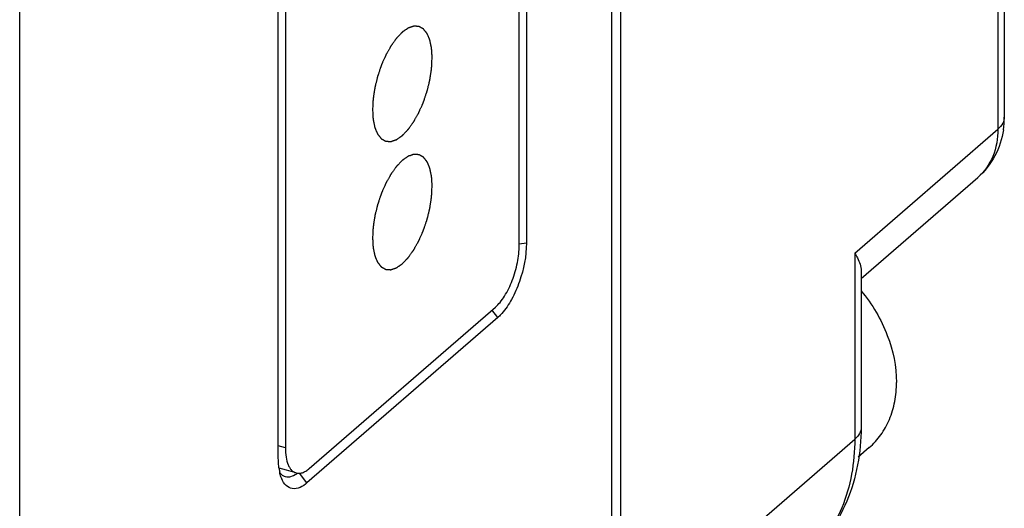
# Model space of a CAD drawing. Header units: millimetres. Extents: x 2650 to 3264, y 1607 to 2049.
# Tile 7 of 18: x 2921 to 2932, y 1647 to 1652. Entities that reach past the tile are written whole.
import ezdxf

# ---------------------------------------------------------------- set-up
doc = ezdxf.new("R2010")
doc.units = ezdxf.units.MM
doc.layers.add('_2828', color=7, linetype='Continuous')

msp = doc.modelspace()

# ---------------------------------------------------------------- linework, layer by layer
at = {"color": 7, "linetype": 'Continuous'}
for p, q in [((2927.516, 1683.793), (2927.516, 1645.796)), ((2927.613, 1645.88), (2927.613, 1683.877)), ((2921.471, 1646.155), (2921.471, 1664.52)), ((2931.53, 1663.481), (2931.53, 1651.237)), ((2931.465, 1663.359), (2931.465, 1651.115)), ((2926.648, 1656.707), (2926.648, 1649.952)), ((2926.574, 1649.931), (2926.574, 1656.601)), ((2924.186, 1654.533), (2924.186, 1647.862)), ((2924.113, 1647.757), (2924.113, 1654.512)), ((2930.002, 1649.849), (2931.465, 1651.115)), ((2930.067, 1649.591), (2931.258, 1650.622)), ((2926.648, 1649.952), (2926.573, 1649.942)), ((2930.002, 1649.849), (2930.002, 1647.949)), ((2930.067, 1649.667), (2930.067, 1648.071)), ((2924.429, 1647.651), (2926.331, 1649.297)), ((2926.355, 1649.192), (2924.405, 1647.503)), ((2926.355, 1649.192), (2926.295, 1649.27)), ((2924.186, 1647.862), (2924.113, 1647.883)), ((2927.613, 1645.88), (2930.002, 1647.949)), ((2930.15, 1647.864), (2930.038, 1647.766)), ((2924.294, 1647.605), (2924.123, 1647.654)), ((2924.405, 1647.503), (2924.328, 1647.602))]:
    msp.add_line(p, q, dxfattribs=at)
for centre, radius, start, end in [((2930.644, 1651.237), 0.886, 351.5874, 0.028), ((2924.643, 1647.727), 0.528, 188.4071, 192.5282), ((2924.145, 1647.811), 0.265, 305.0575, 307.257), ((2924.428, 1647.666), 0.305, 202.2246, 203.1632)]:
    msp.add_arc(centre, radius, start, end, dxfattribs=at)
at = {"color": 4, "linetype": 'Continuous'}
for points in [[(2925.685, 1651.841), (2925.684, 1651.849), (2925.684, 1651.861), (2925.683, 1651.878), (2925.682, 1651.89), (2925.681, 1651.902), (2925.681, 1651.912), (2925.68, 1651.92), (2925.68, 1651.925), (2925.679, 1651.93), (2925.679, 1651.933), (2925.679, 1651.935), (2925.679, 1651.937), (2925.679, 1651.939), (2925.679, 1651.94), (2925.678, 1651.942), (2925.678, 1651.944), (2925.677, 1651.947), (2925.677, 1651.95), (2925.676, 1651.954), (2925.674, 1651.961), (2925.673, 1651.97), (2925.67, 1651.981), (2925.668, 1651.991), (2925.666, 1652), (2925.665, 1652.007), (2925.664, 1652.011), (2925.663, 1652.015), (2925.663, 1652.017), (2925.662, 1652.019), (2925.662, 1652.021), (2925.662, 1652.022), (2925.662, 1652.022), (2925.662, 1652.023), (2925.661, 1652.024), (2925.661, 1652.025), (2925.66, 1652.027), (2925.659, 1652.029), (2925.658, 1652.031), (2925.657, 1652.035), (2925.654, 1652.04), (2925.651, 1652.047), (2925.648, 1652.056), (2925.644, 1652.064), (2925.641, 1652.071), (2925.639, 1652.077), (2925.638, 1652.08), (2925.636, 1652.083), (2925.636, 1652.085), (2925.635, 1652.087), (2925.634, 1652.088), (2925.634, 1652.089), (2925.634, 1652.089), (2925.634, 1652.089), (2925.633, 1652.09), (2925.632, 1652.091), (2925.631, 1652.092), (2925.63, 1652.094), (2925.629, 1652.096), (2925.627, 1652.098), (2925.623, 1652.102), (2925.619, 1652.107), (2925.615, 1652.113), (2925.61, 1652.119), (2925.606, 1652.124), (2925.603, 1652.128), (2925.601, 1652.131), (2925.599, 1652.133), (2925.598, 1652.134), (2925.597, 1652.135), (2925.596, 1652.136), (2925.596, 1652.137), (2925.596, 1652.137), (2925.595, 1652.137), (2925.595, 1652.138), (2925.594, 1652.138), (2925.593, 1652.139), (2925.591, 1652.139), (2925.589, 1652.141), (2925.587, 1652.142), (2925.583, 1652.144), (2925.578, 1652.147), (2925.573, 1652.15), (2925.567, 1652.153), (2925.562, 1652.156), (2925.558, 1652.158), (2925.556, 1652.159), (2925.554, 1652.16), (2925.552, 1652.161), (2925.551, 1652.162), (2925.55, 1652.162), (2925.55, 1652.162), (2925.55, 1652.163), (2925.549, 1652.163), (2925.549, 1652.163), (2925.548, 1652.163), (2925.546, 1652.163), (2925.545, 1652.163), (2925.542, 1652.163), (2925.54, 1652.163), (2925.535, 1652.164), (2925.53, 1652.164), (2925.523, 1652.164), (2925.517, 1652.165), (2925.511, 1652.165), (2925.507, 1652.165), (2925.504, 1652.165), (2925.502, 1652.166), (2925.5, 1652.166), (2925.499, 1652.166), (2925.498, 1652.166), (2925.498, 1652.166), (2925.497, 1652.166), (2925.497, 1652.166), (2925.496, 1652.166), (2925.495, 1652.165), (2925.494, 1652.165), (2925.492, 1652.164), (2925.489, 1652.163), (2925.486, 1652.162), (2925.482, 1652.161), (2925.476, 1652.159), (2925.469, 1652.156), (2925.462, 1652.154), (2925.456, 1652.152), (2925.451, 1652.15), (2925.448, 1652.149), (2925.446, 1652.149), (2925.444, 1652.148), (2925.442, 1652.147), (2925.441, 1652.147), (2925.441, 1652.147), (2925.44, 1652.147), (2925.44, 1652.146), (2925.439, 1652.146), (2925.438, 1652.145), (2925.437, 1652.144), (2925.435, 1652.143), (2925.432, 1652.141), (2925.429, 1652.139), (2925.424, 1652.135), (2925.418, 1652.131), (2925.41, 1652.126), (2925.403, 1652.121), (2925.396, 1652.116), (2925.391, 1652.113), (2925.388, 1652.111), (2925.386, 1652.109), (2925.384, 1652.108), (2925.382, 1652.107), (2925.381, 1652.106), (2925.381, 1652.105), (2925.38, 1652.105), (2925.38, 1652.105), (2925.379, 1652.104), (2925.378, 1652.103), (2925.376, 1652.101), (2925.375, 1652.099), (2925.372, 1652.097), (2925.369, 1652.094), (2925.364, 1652.088), (2925.358, 1652.082), (2925.35, 1652.074), (2925.343, 1652.067), (2925.337, 1652.06), (2925.332, 1652.055), (2925.329, 1652.052), (2925.326, 1652.049), (2925.325, 1652.048), (2925.323, 1652.046), (2925.322, 1652.045), (2925.321, 1652.044), (2925.32, 1652.042), (2925.319, 1652.041), (2925.317, 1652.039), (2925.316, 1652.036), (2925.313, 1652.033), (2925.31, 1652.029), (2925.305, 1652.022), (2925.3, 1652.014), (2925.292, 1652.004), (2925.285, 1651.994), (2925.279, 1651.986), (2925.275, 1651.979), (2925.271, 1651.975), (2925.268, 1651.97), (2925.266, 1651.968), (2925.265, 1651.966), (2925.264, 1651.965), (2925.263, 1651.963), (2925.262, 1651.961), (2925.26, 1651.958), (2925.257, 1651.953), (2925.254, 1651.947), (2925.25, 1651.939), (2925.244, 1651.929), (2925.238, 1651.918), (2925.231, 1651.906), (2925.226, 1651.896), (2925.221, 1651.888), (2925.218, 1651.883), (2925.215, 1651.878), (2925.213, 1651.874), (2925.212, 1651.872), (2925.211, 1651.871), (2925.211, 1651.869), (2925.21, 1651.867), (2925.208, 1651.863), (2925.206, 1651.857), (2925.203, 1651.851), (2925.199, 1651.842), (2925.194, 1651.831), (2925.188, 1651.817), (2925.182, 1651.804), (2925.177, 1651.793), (2925.173, 1651.784), (2925.17, 1651.777), (2925.168, 1651.772), (2925.166, 1651.768), (2925.165, 1651.766), (2925.165, 1651.764), (2925.164, 1651.762), (2925.163, 1651.76), (2925.162, 1651.756), (2925.16, 1651.75), (2925.158, 1651.743), (2925.154, 1651.733), (2925.15, 1651.722), (2925.146, 1651.708), (2925.141, 1651.694), (2925.137, 1651.682), (2925.134, 1651.673), (2925.132, 1651.666), (2925.13, 1651.66), (2925.128, 1651.656), (2925.127, 1651.653), (2925.127, 1651.652), (2925.126, 1651.65), (2925.126, 1651.647), (2925.125, 1651.643), (2925.123, 1651.637), (2925.122, 1651.63), (2925.119, 1651.62), (2925.116, 1651.608), (2925.113, 1651.594), (2925.109, 1651.58), (2925.106, 1651.568), (2925.104, 1651.558), (2925.102, 1651.551), (2925.101, 1651.545), (2925.1, 1651.541), (2925.099, 1651.538), (2925.099, 1651.537), (2925.099, 1651.535), (2925.098, 1651.532), (2925.098, 1651.528), (2925.097, 1651.522), (2925.096, 1651.515), (2925.094, 1651.506), (2925.092, 1651.494), (2925.09, 1651.48), (2925.088, 1651.466), (2925.086, 1651.454), (2925.085, 1651.444), (2925.084, 1651.437), (2925.083, 1651.431), (2925.082, 1651.427), (2925.082, 1651.425), (2925.081, 1651.423), (2925.081, 1651.421), (2925.081, 1651.419), (2925.081, 1651.415), (2925.081, 1651.409), (2925.08, 1651.402), (2925.08, 1651.393), (2925.079, 1651.382), (2925.078, 1651.364), (2925.077, 1651.341), (2925.076, 1651.323), (2925.075, 1651.313)], [(2925.075, 1651.313), (2925.076, 1651.305), (2925.077, 1651.293), (2925.078, 1651.277), (2925.078, 1651.265), (2925.079, 1651.253), (2925.08, 1651.242), (2925.08, 1651.234), (2925.08, 1651.229), (2925.081, 1651.225), (2925.081, 1651.222), (2925.081, 1651.22), (2925.081, 1651.218), (2925.081, 1651.216), (2925.081, 1651.215), (2925.082, 1651.213), (2925.082, 1651.211), (2925.083, 1651.208), (2925.084, 1651.205), (2925.084, 1651.2), (2925.086, 1651.193), (2925.088, 1651.185), (2925.09, 1651.174), (2925.092, 1651.164), (2925.094, 1651.155), (2925.095, 1651.148), (2925.096, 1651.144), (2925.097, 1651.14), (2925.097, 1651.137), (2925.098, 1651.135), (2925.098, 1651.134), (2925.098, 1651.133), (2925.098, 1651.132), (2925.099, 1651.132), (2925.099, 1651.131), (2925.099, 1651.13), (2925.1, 1651.128), (2925.101, 1651.126), (2925.102, 1651.123), (2925.104, 1651.12), (2925.106, 1651.114), (2925.109, 1651.107), (2925.112, 1651.099), (2925.116, 1651.091), (2925.119, 1651.084), (2925.121, 1651.078), (2925.123, 1651.075), (2925.124, 1651.072), (2925.125, 1651.07), (2925.125, 1651.068), (2925.126, 1651.067), (2925.126, 1651.066), (2925.126, 1651.065), (2925.127, 1651.065), (2925.127, 1651.065), (2925.128, 1651.064), (2925.129, 1651.062), (2925.13, 1651.061), (2925.131, 1651.059), (2925.133, 1651.057), (2925.137, 1651.053), (2925.141, 1651.048), (2925.145, 1651.042), (2925.15, 1651.036), (2925.154, 1651.031), (2925.157, 1651.027), (2925.159, 1651.024), (2925.161, 1651.022), (2925.162, 1651.021), (2925.163, 1651.019), (2925.164, 1651.018), (2925.164, 1651.018), (2925.165, 1651.018), (2925.165, 1651.017), (2925.165, 1651.017), (2925.166, 1651.017), (2925.167, 1651.016), (2925.169, 1651.015), (2925.171, 1651.014), (2925.173, 1651.013), (2925.177, 1651.011), (2925.182, 1651.008), (2925.188, 1651.005), (2925.193, 1651.002), (2925.198, 1650.999), (2925.202, 1650.997), (2925.204, 1650.995), (2925.206, 1650.994), (2925.208, 1650.994), (2925.209, 1650.993), (2925.21, 1650.992), (2925.21, 1650.992), (2925.211, 1650.992), (2925.211, 1650.992), (2925.212, 1650.992), (2925.212, 1650.992), (2925.214, 1650.992), (2925.215, 1650.992), (2925.218, 1650.992), (2925.22, 1650.991), (2925.225, 1650.991), (2925.23, 1650.991), (2925.237, 1650.99), (2925.243, 1650.99), (2925.249, 1650.99), (2925.253, 1650.989), (2925.256, 1650.989), (2925.258, 1650.989), (2925.26, 1650.989), (2925.261, 1650.989), (2925.262, 1650.989), (2925.263, 1650.989), (2925.263, 1650.989), (2925.263, 1650.989), (2925.264, 1650.989), (2925.265, 1650.989), (2925.267, 1650.99), (2925.268, 1650.99), (2925.271, 1650.991), (2925.274, 1650.992), (2925.278, 1650.994), (2925.284, 1650.996), (2925.291, 1650.998), (2925.299, 1651.001), (2925.304, 1651.003), (2925.309, 1651.004), (2925.312, 1651.005), (2925.315, 1651.006), (2925.316, 1651.007), (2925.318, 1651.007), (2925.319, 1651.007), (2925.319, 1651.008), (2925.32, 1651.008), (2925.32, 1651.008), (2925.321, 1651.009), (2925.322, 1651.009), (2925.324, 1651.01), (2925.325, 1651.012), (2925.328, 1651.013), (2925.331, 1651.016), (2925.336, 1651.019), (2925.342, 1651.023), (2925.35, 1651.029), (2925.357, 1651.034), (2925.364, 1651.038), (2925.369, 1651.042), (2925.372, 1651.044), (2925.374, 1651.046), (2925.376, 1651.047), (2925.378, 1651.048), (2925.379, 1651.049), (2925.38, 1651.049), (2925.38, 1651.05), (2925.381, 1651.05), (2925.381, 1651.051), (2925.382, 1651.052), (2925.384, 1651.053), (2925.386, 1651.055), (2925.388, 1651.058), (2925.391, 1651.061), (2925.396, 1651.066), (2925.402, 1651.073), (2925.41, 1651.08), (2925.417, 1651.088), (2925.423, 1651.094), (2925.428, 1651.099), (2925.431, 1651.103), (2925.434, 1651.105), (2925.436, 1651.107), (2925.437, 1651.109), (2925.438, 1651.11), (2925.439, 1651.111), (2925.44, 1651.112), (2925.441, 1651.114), (2925.443, 1651.116), (2925.445, 1651.118), (2925.447, 1651.122), (2925.45, 1651.126), (2925.455, 1651.132), (2925.461, 1651.141), (2925.468, 1651.15), (2925.475, 1651.16), (2925.481, 1651.169), (2925.485, 1651.175), (2925.489, 1651.18), (2925.492, 1651.184), (2925.494, 1651.187), (2925.495, 1651.189), (2925.496, 1651.19), (2925.497, 1651.191), (2925.498, 1651.193), (2925.5, 1651.197), (2925.503, 1651.202), (2925.506, 1651.208), (2925.51, 1651.215), (2925.516, 1651.225), (2925.522, 1651.237), (2925.529, 1651.249), (2925.534, 1651.258), (2925.539, 1651.266), (2925.542, 1651.272), (2925.545, 1651.277), (2925.547, 1651.28), (2925.548, 1651.282), (2925.549, 1651.284), (2925.549, 1651.285), (2925.55, 1651.288), (2925.552, 1651.292), (2925.555, 1651.297), (2925.557, 1651.304), (2925.561, 1651.313), (2925.566, 1651.324), (2925.572, 1651.337), (2925.578, 1651.351), (2925.583, 1651.362), (2925.587, 1651.371), (2925.59, 1651.377), (2925.592, 1651.383), (2925.594, 1651.387), (2925.595, 1651.389), (2925.596, 1651.391), (2925.596, 1651.392), (2925.597, 1651.395), (2925.598, 1651.399), (2925.6, 1651.405), (2925.603, 1651.412), (2925.606, 1651.421), (2925.61, 1651.433), (2925.614, 1651.447), (2925.619, 1651.461), (2925.623, 1651.473), (2925.626, 1651.482), (2925.629, 1651.489), (2925.63, 1651.495), (2925.632, 1651.499), (2925.633, 1651.501), (2925.633, 1651.503), (2925.634, 1651.505), (2925.634, 1651.507), (2925.635, 1651.511), (2925.637, 1651.517), (2925.639, 1651.525), (2925.641, 1651.534), (2925.644, 1651.546), (2925.647, 1651.561), (2925.651, 1651.575), (2925.654, 1651.587), (2925.656, 1651.597), (2925.658, 1651.604), (2925.659, 1651.61), (2925.66, 1651.614), (2925.661, 1651.616), (2925.661, 1651.618), (2925.662, 1651.62), (2925.662, 1651.622), (2925.663, 1651.626), (2925.664, 1651.632), (2925.665, 1651.639), (2925.666, 1651.649), (2925.668, 1651.661), (2925.67, 1651.675), (2925.672, 1651.689), (2925.674, 1651.701), (2925.675, 1651.71), (2925.677, 1651.717), (2925.677, 1651.723), (2925.678, 1651.728), (2925.678, 1651.73), (2925.679, 1651.732), (2925.679, 1651.733), (2925.679, 1651.736), (2925.679, 1651.74), (2925.679, 1651.745), (2925.68, 1651.752), (2925.68, 1651.761), (2925.681, 1651.773), (2925.682, 1651.791), (2925.683, 1651.814), (2925.684, 1651.832), (2925.685, 1651.841)], [(2925.685, 1650.532), (2925.684, 1650.541), (2925.684, 1650.553), (2925.683, 1650.569), (2925.682, 1650.581), (2925.681, 1650.593), (2925.681, 1650.603), (2925.68, 1650.612), (2925.68, 1650.617), (2925.679, 1650.621), (2925.679, 1650.624), (2925.679, 1650.626), (2925.679, 1650.628), (2925.679, 1650.63), (2925.679, 1650.631), (2925.678, 1650.633), (2925.678, 1650.635), (2925.677, 1650.638), (2925.677, 1650.641), (2925.676, 1650.646), (2925.674, 1650.653), (2925.673, 1650.661), (2925.67, 1650.672), (2925.668, 1650.682), (2925.666, 1650.691), (2925.665, 1650.698), (2925.664, 1650.702), (2925.663, 1650.706), (2925.663, 1650.708), (2925.662, 1650.711), (2925.662, 1650.712), (2925.662, 1650.713), (2925.662, 1650.714), (2925.662, 1650.714), (2925.661, 1650.715), (2925.661, 1650.716), (2925.66, 1650.718), (2925.659, 1650.72), (2925.658, 1650.723), (2925.657, 1650.726), (2925.654, 1650.732), (2925.651, 1650.739), (2925.648, 1650.747), (2925.644, 1650.755), (2925.641, 1650.762), (2925.639, 1650.768), (2925.638, 1650.771), (2925.636, 1650.774), (2925.636, 1650.776), (2925.635, 1650.778), (2925.634, 1650.779), (2925.634, 1650.78), (2925.634, 1650.78), (2925.634, 1650.781), (2925.633, 1650.781), (2925.632, 1650.782), (2925.631, 1650.783), (2925.63, 1650.785), (2925.629, 1650.787), (2925.627, 1650.789), (2925.623, 1650.793), (2925.619, 1650.798), (2925.615, 1650.804), (2925.61, 1650.81), (2925.606, 1650.815), (2925.603, 1650.819), (2925.601, 1650.822), (2925.599, 1650.824), (2925.598, 1650.825), (2925.597, 1650.827), (2925.596, 1650.827), (2925.596, 1650.828), (2925.596, 1650.828), (2925.595, 1650.828), (2925.595, 1650.829), (2925.594, 1650.829), (2925.593, 1650.83), (2925.591, 1650.831), (2925.589, 1650.832), (2925.587, 1650.833), (2925.583, 1650.835), (2925.578, 1650.838), (2925.573, 1650.841), (2925.567, 1650.844), (2925.562, 1650.847), (2925.558, 1650.849), (2925.556, 1650.85), (2925.554, 1650.851), (2925.552, 1650.852), (2925.551, 1650.853), (2925.55, 1650.853), (2925.55, 1650.854), (2925.55, 1650.854), (2925.549, 1650.854), (2925.549, 1650.854), (2925.548, 1650.854), (2925.546, 1650.854), (2925.545, 1650.854), (2925.542, 1650.854), (2925.54, 1650.854), (2925.535, 1650.855), (2925.53, 1650.855), (2925.523, 1650.855), (2925.517, 1650.856), (2925.511, 1650.856), (2925.507, 1650.857), (2925.504, 1650.857), (2925.502, 1650.857), (2925.5, 1650.857), (2925.499, 1650.857), (2925.498, 1650.857), (2925.498, 1650.857), (2925.497, 1650.857), (2925.497, 1650.857), (2925.496, 1650.857), (2925.495, 1650.856), (2925.494, 1650.856), (2925.492, 1650.855), (2925.489, 1650.855), (2925.486, 1650.854), (2925.482, 1650.852), (2925.476, 1650.85), (2925.469, 1650.848), (2925.462, 1650.845), (2925.456, 1650.843), (2925.451, 1650.842), (2925.448, 1650.841), (2925.446, 1650.84), (2925.444, 1650.839), (2925.442, 1650.839), (2925.441, 1650.838), (2925.441, 1650.838), (2925.44, 1650.838), (2925.44, 1650.838), (2925.439, 1650.837), (2925.438, 1650.836), (2925.437, 1650.835), (2925.435, 1650.834), (2925.432, 1650.832), (2925.429, 1650.83), (2925.424, 1650.827), (2925.418, 1650.822), (2925.41, 1650.817), (2925.403, 1650.812), (2925.396, 1650.808), (2925.391, 1650.804), (2925.388, 1650.802), (2925.386, 1650.8), (2925.384, 1650.799), (2925.382, 1650.798), (2925.381, 1650.797), (2925.381, 1650.797), (2925.38, 1650.796), (2925.38, 1650.796), (2925.379, 1650.795), (2925.378, 1650.794), (2925.376, 1650.792), (2925.375, 1650.791), (2925.372, 1650.788), (2925.369, 1650.785), (2925.364, 1650.78), (2925.358, 1650.773), (2925.35, 1650.766), (2925.343, 1650.758), (2925.337, 1650.752), (2925.332, 1650.746), (2925.329, 1650.743), (2925.326, 1650.741), (2925.325, 1650.739), (2925.323, 1650.737), (2925.322, 1650.736), (2925.321, 1650.735), (2925.32, 1650.734), (2925.319, 1650.732), (2925.317, 1650.73), (2925.316, 1650.728), (2925.313, 1650.724), (2925.31, 1650.72), (2925.305, 1650.714), (2925.3, 1650.705), (2925.292, 1650.695), (2925.285, 1650.686), (2925.279, 1650.677), (2925.275, 1650.671), (2925.271, 1650.666), (2925.268, 1650.662), (2925.266, 1650.659), (2925.265, 1650.657), (2925.264, 1650.656), (2925.263, 1650.654), (2925.262, 1650.652), (2925.26, 1650.649), (2925.257, 1650.644), (2925.254, 1650.638), (2925.25, 1650.63), (2925.244, 1650.621), (2925.238, 1650.609), (2925.231, 1650.597), (2925.226, 1650.587), (2925.221, 1650.58), (2925.218, 1650.574), (2925.215, 1650.569), (2925.213, 1650.565), (2925.212, 1650.564), (2925.211, 1650.562), (2925.211, 1650.56), (2925.21, 1650.558), (2925.208, 1650.554), (2925.206, 1650.549), (2925.203, 1650.542), (2925.199, 1650.533), (2925.194, 1650.522), (2925.188, 1650.509), (2925.182, 1650.495), (2925.177, 1650.484), (2925.173, 1650.475), (2925.17, 1650.468), (2925.168, 1650.463), (2925.166, 1650.459), (2925.165, 1650.457), (2925.165, 1650.455), (2925.164, 1650.453), (2925.163, 1650.451), (2925.162, 1650.447), (2925.16, 1650.441), (2925.158, 1650.434), (2925.154, 1650.425), (2925.15, 1650.413), (2925.146, 1650.399), (2925.141, 1650.385), (2925.137, 1650.373), (2925.134, 1650.364), (2925.132, 1650.357), (2925.13, 1650.351), (2925.128, 1650.347), (2925.127, 1650.345), (2925.127, 1650.343), (2925.126, 1650.341), (2925.126, 1650.339), (2925.125, 1650.334), (2925.123, 1650.328), (2925.122, 1650.321), (2925.119, 1650.312), (2925.116, 1650.3), (2925.113, 1650.285), (2925.109, 1650.271), (2925.106, 1650.259), (2925.104, 1650.249), (2925.102, 1650.242), (2925.101, 1650.236), (2925.1, 1650.232), (2925.099, 1650.23), (2925.099, 1650.228), (2925.099, 1650.226), (2925.098, 1650.224), (2925.098, 1650.219), (2925.097, 1650.214), (2925.096, 1650.206), (2925.094, 1650.197), (2925.092, 1650.185), (2925.09, 1650.171), (2925.088, 1650.157), (2925.086, 1650.145), (2925.085, 1650.135), (2925.084, 1650.128), (2925.083, 1650.122), (2925.082, 1650.118), (2925.082, 1650.116), (2925.081, 1650.114), (2925.081, 1650.112), (2925.081, 1650.11), (2925.081, 1650.106), (2925.081, 1650.1), (2925.08, 1650.094), (2925.08, 1650.085), (2925.079, 1650.073), (2925.078, 1650.055), (2925.077, 1650.032), (2925.076, 1650.014), (2925.075, 1650.005)], [(2925.075, 1650.005), (2925.076, 1649.997), (2925.077, 1649.984), (2925.078, 1649.968), (2925.078, 1649.956), (2925.079, 1649.944), (2925.08, 1649.934), (2925.08, 1649.925), (2925.08, 1649.92), (2925.081, 1649.916), (2925.081, 1649.913), (2925.081, 1649.911), (2925.081, 1649.909), (2925.081, 1649.907), (2925.081, 1649.906), (2925.082, 1649.904), (2925.082, 1649.902), (2925.083, 1649.899), (2925.084, 1649.896), (2925.084, 1649.891), (2925.086, 1649.885), (2925.088, 1649.876), (2925.09, 1649.865), (2925.092, 1649.855), (2925.094, 1649.846), (2925.095, 1649.839), (2925.096, 1649.835), (2925.097, 1649.831), (2925.097, 1649.829), (2925.098, 1649.827), (2925.098, 1649.825), (2925.098, 1649.824), (2925.098, 1649.823), (2925.099, 1649.823), (2925.099, 1649.822), (2925.099, 1649.821), (2925.1, 1649.819), (2925.101, 1649.817), (2925.102, 1649.814), (2925.104, 1649.811), (2925.106, 1649.805), (2925.109, 1649.798), (2925.112, 1649.79), (2925.116, 1649.782), (2925.119, 1649.775), (2925.121, 1649.769), (2925.123, 1649.766), (2925.124, 1649.763), (2925.125, 1649.761), (2925.125, 1649.759), (2925.126, 1649.758), (2925.126, 1649.757), (2925.126, 1649.757), (2925.127, 1649.756), (2925.127, 1649.756), (2925.128, 1649.755), (2925.129, 1649.754), (2925.13, 1649.752), (2925.131, 1649.75), (2925.133, 1649.748), (2925.137, 1649.744), (2925.141, 1649.739), (2925.145, 1649.733), (2925.15, 1649.727), (2925.154, 1649.722), (2925.157, 1649.718), (2925.159, 1649.715), (2925.161, 1649.713), (2925.162, 1649.712), (2925.163, 1649.711), (2925.164, 1649.71), (2925.164, 1649.709), (2925.165, 1649.709), (2925.165, 1649.709), (2925.165, 1649.708), (2925.166, 1649.708), (2925.167, 1649.707), (2925.169, 1649.706), (2925.171, 1649.705), (2925.173, 1649.704), (2925.177, 1649.702), (2925.182, 1649.699), (2925.188, 1649.696), (2925.193, 1649.693), (2925.198, 1649.69), (2925.202, 1649.688), (2925.204, 1649.687), (2925.206, 1649.686), (2925.208, 1649.685), (2925.209, 1649.684), (2925.21, 1649.684), (2925.21, 1649.683), (2925.211, 1649.683), (2925.211, 1649.683), (2925.212, 1649.683), (2925.212, 1649.683), (2925.214, 1649.683), (2925.215, 1649.683), (2925.218, 1649.683), (2925.22, 1649.683), (2925.225, 1649.682), (2925.23, 1649.682), (2925.237, 1649.682), (2925.243, 1649.681), (2925.249, 1649.681), (2925.253, 1649.681), (2925.256, 1649.68), (2925.258, 1649.68), (2925.26, 1649.68), (2925.261, 1649.68), (2925.262, 1649.68), (2925.263, 1649.68), (2925.263, 1649.68), (2925.263, 1649.68), (2925.264, 1649.68), (2925.265, 1649.681), (2925.267, 1649.681), (2925.268, 1649.682), (2925.271, 1649.683), (2925.274, 1649.684), (2925.278, 1649.685), (2925.284, 1649.687), (2925.291, 1649.689), (2925.299, 1649.692), (2925.304, 1649.694), (2925.309, 1649.695), (2925.312, 1649.696), (2925.315, 1649.697), (2925.316, 1649.698), (2925.318, 1649.698), (2925.319, 1649.699), (2925.319, 1649.699), (2925.32, 1649.699), (2925.32, 1649.699), (2925.321, 1649.7), (2925.322, 1649.701), (2925.324, 1649.702), (2925.325, 1649.703), (2925.328, 1649.705), (2925.331, 1649.707), (2925.336, 1649.71), (2925.342, 1649.715), (2925.35, 1649.72), (2925.357, 1649.725), (2925.364, 1649.729), (2925.369, 1649.733), (2925.372, 1649.735), (2925.374, 1649.737), (2925.376, 1649.738), (2925.378, 1649.739), (2925.379, 1649.74), (2925.38, 1649.74), (2925.38, 1649.741), (2925.381, 1649.741), (2925.381, 1649.742), (2925.382, 1649.743), (2925.384, 1649.745), (2925.386, 1649.747), (2925.388, 1649.749), (2925.391, 1649.752), (2925.396, 1649.757), (2925.402, 1649.764), (2925.41, 1649.771), (2925.417, 1649.779), (2925.423, 1649.785), (2925.428, 1649.791), (2925.431, 1649.794), (2925.434, 1649.796), (2925.436, 1649.798), (2925.437, 1649.8), (2925.438, 1649.801), (2925.439, 1649.802), (2925.44, 1649.803), (2925.441, 1649.805), (2925.443, 1649.807), (2925.445, 1649.81), (2925.447, 1649.813), (2925.45, 1649.817), (2925.455, 1649.824), (2925.461, 1649.832), (2925.468, 1649.842), (2925.475, 1649.852), (2925.481, 1649.86), (2925.485, 1649.866), (2925.489, 1649.871), (2925.492, 1649.875), (2925.494, 1649.878), (2925.495, 1649.88), (2925.496, 1649.881), (2925.497, 1649.883), (2925.498, 1649.885), (2925.5, 1649.888), (2925.503, 1649.893), (2925.506, 1649.899), (2925.51, 1649.907), (2925.516, 1649.916), (2925.522, 1649.928), (2925.529, 1649.94), (2925.534, 1649.95), (2925.539, 1649.957), (2925.542, 1649.963), (2925.545, 1649.968), (2925.547, 1649.972), (2925.548, 1649.974), (2925.549, 1649.975), (2925.549, 1649.977), (2925.55, 1649.979), (2925.552, 1649.983), (2925.555, 1649.988), (2925.557, 1649.995), (2925.561, 1650.004), (2925.566, 1650.015), (2925.572, 1650.028), (2925.578, 1650.042), (2925.583, 1650.053), (2925.587, 1650.062), (2925.59, 1650.069), (2925.592, 1650.074), (2925.594, 1650.078), (2925.595, 1650.08), (2925.596, 1650.082), (2925.596, 1650.084), (2925.597, 1650.086), (2925.598, 1650.09), (2925.6, 1650.096), (2925.603, 1650.103), (2925.606, 1650.112), (2925.61, 1650.124), (2925.614, 1650.138), (2925.619, 1650.152), (2925.623, 1650.164), (2925.626, 1650.173), (2925.629, 1650.18), (2925.63, 1650.186), (2925.632, 1650.19), (2925.633, 1650.192), (2925.633, 1650.194), (2925.634, 1650.196), (2925.634, 1650.198), (2925.635, 1650.203), (2925.637, 1650.209), (2925.639, 1650.216), (2925.641, 1650.225), (2925.644, 1650.237), (2925.647, 1650.252), (2925.651, 1650.266), (2925.654, 1650.278), (2925.656, 1650.288), (2925.658, 1650.295), (2925.659, 1650.301), (2925.66, 1650.305), (2925.661, 1650.308), (2925.661, 1650.309), (2925.662, 1650.311), (2925.662, 1650.313), (2925.663, 1650.318), (2925.664, 1650.324), (2925.665, 1650.331), (2925.666, 1650.34), (2925.668, 1650.352), (2925.67, 1650.366), (2925.672, 1650.38), (2925.674, 1650.392), (2925.675, 1650.402), (2925.677, 1650.409), (2925.677, 1650.415), (2925.678, 1650.419), (2925.678, 1650.421), (2925.679, 1650.423), (2925.679, 1650.425), (2925.679, 1650.427), (2925.679, 1650.431), (2925.679, 1650.437), (2925.68, 1650.443), (2925.68, 1650.453), (2925.681, 1650.464), (2925.682, 1650.482), (2925.683, 1650.505), (2925.684, 1650.523), (2925.685, 1650.532)]]:
    msp.add_open_spline(points, degree=3, knots=[0, 0, 0, 0, 0.015625, 0.023438, 0.03125, 0.039062, 0.046875, 0.050781, 0.054688, 0.056641, 0.058594, 0.060547, 0.061523, 0.0625, 0.063477, 0.064453, 0.066406, 0.068359, 0.070312, 0.074219, 0.078125, 0.085938, 0.09375, 0.101562, 0.109375, 0.113281, 0.117188, 0.119141, 0.121094, 0.123047, 0.124023, 0.124512, 0.125, 0.125488, 0.125977, 0.126953, 0.128906, 0.130859, 0.132812, 0.136719, 0.140625, 0.148438, 0.15625, 0.164062, 0.171875, 0.175781, 0.179688, 0.181641, 0.183594, 0.185547, 0.186523, 0.187012, 0.1875, 0.187988, 0.188477, 0.189453, 0.191406, 0.193359, 0.195312, 0.199219, 0.203125, 0.210938, 0.21875, 0.226562, 0.234375, 0.238281, 0.242188, 0.244141, 0.246094, 0.248047, 0.249023, 0.249512, 0.25, 0.250488, 0.250977, 0.251953, 0.253906, 0.255859, 0.257812, 0.261719, 0.265625, 0.273438, 0.28125, 0.289062, 0.296875, 0.300781, 0.304688, 0.306641, 0.308594, 0.310547, 0.311523, 0.312012, 0.3125, 0.312988, 0.313477, 0.314453, 0.316406, 0.318359, 0.320312, 0.324219, 0.328125, 0.335938, 0.34375, 0.351562, 0.359375, 0.363281, 0.367188, 0.369141, 0.371094, 0.373047, 0.374023, 0.374512, 0.375, 0.375488, 0.375977, 0.376953, 0.378906, 0.380859, 0.382812, 0.386719, 0.390625, 0.398438, 0.40625, 0.414062, 0.421875, 0.425781, 0.429688, 0.431641, 0.433594, 0.435547, 0.436523, 0.437012, 0.4375, 0.437988, 0.438477, 0.439453, 0.441406, 0.443359, 0.445312, 0.449219, 0.453125, 0.460938, 0.46875, 0.476562, 0.484375, 0.488281, 0.492188, 0.494141, 0.496094, 0.498047, 0.499023, 0.499512, 0.5, 0.500488, 0.500977, 0.501953, 0.503906, 0.505859, 0.507812, 0.511719, 0.515625, 0.523438, 0.53125, 0.539062, 0.546875, 0.550781, 0.554688, 0.556641, 0.558594, 0.560547, 0.561523, 0.5625, 0.563477, 0.564453, 0.566406, 0.568359, 0.570312, 0.574219, 0.578125, 0.585938, 0.59375, 0.601562, 0.609375, 0.613281, 0.617188, 0.621094, 0.623047, 0.624023, 0.625, 0.625977, 0.626953, 0.628906, 0.632812, 0.636719, 0.640625, 0.648438, 0.65625, 0.664062, 0.671875, 0.675781, 0.679688, 0.683594, 0.685547, 0.686523, 0.6875, 0.688477, 0.689453, 0.691406, 0.695312, 0.699219, 0.703125, 0.710938, 0.71875, 0.726562, 0.734375, 0.738281, 0.742188, 0.746094, 0.748047, 0.749023, 0.75, 0.750977, 0.751953, 0.753906, 0.757812, 0.761719, 0.765625, 0.773438, 0.78125, 0.789062, 0.796875, 0.800781, 0.804688, 0.808594, 0.810547, 0.811523, 0.8125, 0.813477, 0.814453, 0.816406, 0.820312, 0.824219, 0.828125, 0.835938, 0.84375, 0.851562, 0.859375, 0.863281, 0.867188, 0.871094, 0.873047, 0.874023, 0.875, 0.875977, 0.876953, 0.878906, 0.882812, 0.886719, 0.890625, 0.898438, 0.90625, 0.914062, 0.921875, 0.925781, 0.929688, 0.933594, 0.935547, 0.936523, 0.9375, 0.938477, 0.939453, 0.941406, 0.945312, 0.949219, 0.953125, 0.960938, 0.96875, 0.984375, 1, 1, 1, 1], dxfattribs=at)
at = {"color": 7, "linetype": 'Continuous'}
for points, knots in [([(2931.53, 1651.237), (2931.53, 1651.216), (2931.516, 1651.168), (2931.484, 1651.132), (2931.465, 1651.115)], [0, 0, 0, 0, 0.460967, 1, 1, 1, 1]), ([(2931.465, 1651.115), (2931.465, 1651.021), (2931.434, 1650.835), (2931.325, 1650.68), (2931.258, 1650.622)], [0, 0, 0, 0, 0.520048, 1, 1, 1, 1]), ([(2931.52, 1651.107), (2931.507, 1651.015), (2931.448, 1650.833), (2931.329, 1650.683), (2931.258, 1650.622)], [0, 0, 0, 0, 0.501021, 1, 1, 1, 1]), ([(2926.331, 1649.297), (2926.348, 1649.312), (2926.382, 1649.348), (2926.444, 1649.437), (2926.509, 1649.572), (2926.56, 1649.748), (2926.574, 1649.871), (2926.574, 1649.931)], [0, 0, 0, 0, 0.098666, 0.211556, 0.468673, 0.742695, 1, 1, 1, 1]), ([(2926.648, 1649.952), (2926.648, 1649.819), (2926.607, 1649.618), (2926.505, 1649.382), (2926.436, 1649.277), (2926.397, 1649.234)], [0, 0, 0, 0, 0.517262, 0.775952, 1, 1, 1, 1]), ([(2930.002, 1649.849), (2930.012, 1649.833), (2930.044, 1649.777), (2930.067, 1649.713), (2930.067, 1649.667)], [0, 0, 0, 0, 0.287653, 1, 1, 1, 1]), ([(2930.069, 1649.464), (2930.18, 1649.327), (2930.356, 1649.032), (2930.428, 1648.692), (2930.428, 1648.53)], [0, 0, 0, 0, 0.518753, 1, 1, 1, 1]), ([(2926.397, 1649.234), (2926.394, 1649.23), (2926.38, 1649.215), (2926.366, 1649.202), (2926.355, 1649.192)], [0, 0, 0, 0, 0.261259, 1, 1, 1, 1]), ([(2930.15, 1647.864), (2930.194, 1647.902), (2930.275, 1647.991), (2930.364, 1648.152), (2930.417, 1648.335), (2930.428, 1648.464), (2930.428, 1648.53)], [0, 0, 0, 0, 0.23742, 0.480449, 0.733711, 1, 1, 1, 1]), ([(2930.067, 1648.071), (2930.067, 1647.815), (2929.997, 1647.426), (2929.75, 1646.983), (2929.58, 1646.797), (2929.487, 1646.716)], [0, 0, 0, 0, 0.507499, 0.754869, 1, 1, 1, 1]), ([(2930.067, 1648.071), (2930.067, 1648.049), (2930.054, 1648.002), (2930.021, 1647.966), (2930.002, 1647.949)], [0, 0, 0, 0, 0.460967, 1, 1, 1, 1]), ([(2930.002, 1647.949), (2930.002, 1647.712), (2929.941, 1647.356), (2929.719, 1646.952), (2929.569, 1646.787), (2929.487, 1646.716)], [0, 0, 0, 0, 0.518345, 0.761971, 1, 1, 1, 1]), ([(2924.186, 1647.862), (2924.186, 1647.83), (2924.189, 1647.771), (2924.207, 1647.701), (2924.229, 1647.658), (2924.247, 1647.633), (2924.269, 1647.615), (2924.286, 1647.607), (2924.294, 1647.605)], [0, 0, 0, 0, 0.326207, 0.598956, 0.71479, 0.818164, 0.911801, 1, 1, 1, 1]), ([(2924.12, 1647.65), (2924.119, 1647.658), (2924.114, 1647.694), (2924.113, 1647.729), (2924.113, 1647.757)], [0, 0, 0, 0, 0.237594, 1, 1, 1, 1]), ([(2924.185, 1647.566), (2924.18, 1647.567), (2924.156, 1647.577), (2924.137, 1647.595), (2924.126, 1647.611)], [0, 0, 0, 0, 0.235368, 1, 1, 1, 1]), ([(2924.146, 1647.551), (2924.144, 1647.555), (2924.136, 1647.575), (2924.13, 1647.596), (2924.127, 1647.612)], [0, 0, 0, 0, 0.23652, 1, 1, 1, 1]), ([(2924.298, 1647.594), (2924.28, 1647.582), (2924.244, 1647.562), (2924.203, 1647.561), (2924.185, 1647.566)], [0, 0, 0, 0, 0.548349, 1, 1, 1, 1]), ([(2924.294, 1647.605), (2924.304, 1647.602), (2924.326, 1647.6), (2924.361, 1647.607), (2924.396, 1647.625), (2924.418, 1647.641), (2924.429, 1647.651)], [0, 0, 0, 0, 0.211155, 0.440482, 0.701303, 1, 1, 1, 1]), ([(2924.405, 1647.503), (2924.365, 1647.468), (2924.283, 1647.422), (2924.185, 1647.475), (2924.159, 1647.52), (2924.148, 1647.546)], [0, 0, 0, 0, 0.513134, 0.733138, 1, 1, 1, 1])]:
    msp.add_open_spline(points, degree=3, knots=knots, dxfattribs=at)
at = {"layer": '_2828', "color": 7, "linetype": 'Continuous'}
msp.add_line((2921.471, 1646.155), (2921.471, 1664.52), dxfattribs=at)

doc.saveas('drawing.dxf')
